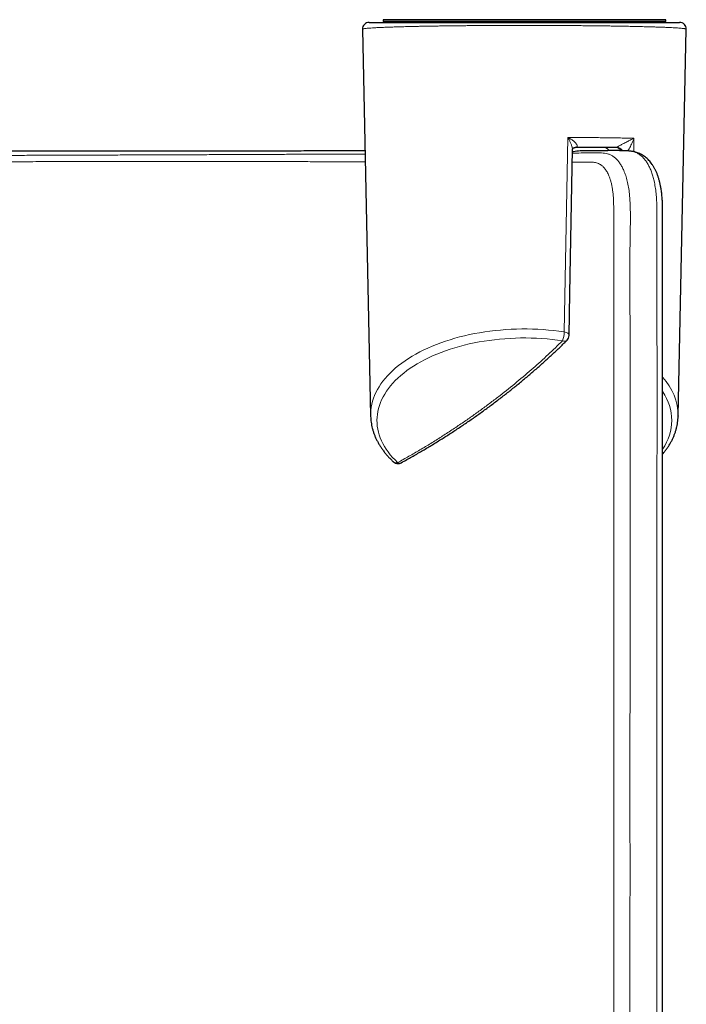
# Model space of a CAD drawing. Header units: millimetres. Extents: x 8 to 2230, y 12 to 2204.
# Tile 9 of 162: x 863 to 913, y 578 to 651. Entities that reach past the tile are written whole.
import ezdxf

# ---------------------------------------------------------------- set-up
doc = ezdxf.new("R2010")
doc.units = ezdxf.units.MM

msp = doc.modelspace()

# ---------------------------------------------------------------- linework, layer by layer
at = {"color": 7, "linetype": 'Continuous', "lineweight": 30}
for p, q in [((889.574, 651.129), (912.766, 651.129)), ((890.63, 651.329), (890.63, 651.2)), ((890.632, 651.199), (890.714, 651.129)), ((911.647, 651.129), (911.729, 651.199)), ((911.73, 651.2), (911.73, 651.329)), ((889.074, 650.618), (889.683, 621.729)), ((912.658, 621.729), (913.266, 650.618)), ((904.871, 641.764), (904.858, 641.757)), ((908.018, 641.779), (904.961, 641.779)), ((909.096, 641.51), (909.075, 641.514)), ((889.683, 621.729), (889.682, 621.741)), ((912.658, 621.729), (912.658, 621.724))]:
    msp.add_line(p, q, dxfattribs=at)
at = {"color": 252, "linetype": 'Continuous', "lineweight": 0}
for p, q in [((904.143, 628.011), (904.407, 642.54)), ((909.358, 642.473), (909.352, 641.469)), ((908.018, 641.779), (908.062, 641.796))]:
    msp.add_line(p, q, dxfattribs=at)
at = {"color": 7, "linetype": 'Continuous', "lineweight": 30, "flags": 128}
msp.add_lwpolyline([(904.513, 627.739), (904.569, 630.902), (904.758, 641.624)], dxfattribs=at)
at = {"color": 252, "linetype": 'Continuous', "lineweight": 0, "flags": 128}
for points in [[(889.682, 621.741), (889.684, 621.94), (889.7, 622.164), (889.729, 622.387), (889.772, 622.609), (889.829, 622.831), (889.9, 623.051), (889.984, 623.27), (890.082, 623.487), (890.194, 623.702), (890.319, 623.914), (890.457, 624.124), (890.608, 624.332), (890.771, 624.536), (890.948, 624.737), (891.137, 624.934), (891.338, 625.128), (891.551, 625.317), (891.775, 625.502), (892.011, 625.683), (892.258, 625.859), (892.516, 626.03), (892.784, 626.196), (893.063, 626.357), (893.351, 626.512), (893.649, 626.661), (893.956, 626.805), (894.272, 626.942), (894.596, 627.074), (894.928, 627.198), (895.268, 627.317), (895.615, 627.428), (895.969, 627.533), (896.329, 627.631), (896.694, 627.722), (897.066, 627.805), (897.442, 627.882), (897.823, 627.951), (898.207, 628.012), (898.596, 628.066), (898.987, 628.112), (899.381, 628.151), (899.778, 628.182), (900.176, 628.205), (900.575, 628.221), (900.975, 628.228), (901.375, 628.228), (901.775, 628.22), (902.174, 628.205), (902.572, 628.181), (902.969, 628.15), (903.363, 628.111), (903.754, 628.065), (904.143, 628.011)], [(904.02, 627.347), (903.636, 627.401), (903.249, 627.446), (902.86, 627.484), (902.468, 627.514), (902.075, 627.536), (901.68, 627.55), (901.285, 627.557), (900.89, 627.555), (900.495, 627.545), (900.101, 627.528), (899.709, 627.503), (899.318, 627.469), (898.929, 627.428), (898.544, 627.379), (898.162, 627.323), (897.783, 627.259), (897.41, 627.187), (897.041, 627.108), (896.677, 627.021), (896.319, 626.927), (895.967, 626.826), (895.622, 626.719), (895.284, 626.604), (894.954, 626.482), (894.632, 626.354), (894.318, 626.22), (894.013, 626.079), (893.717, 625.933), (893.431, 625.78), (893.155, 625.622), (892.889, 625.459), (892.634, 625.29), (892.39, 625.116), (892.157, 624.937), (891.935, 624.754), (891.726, 624.567), (891.529, 624.375), (891.344, 624.18), (891.172, 623.981), (891.013, 623.779), (890.866, 623.573), (890.733, 623.365), (890.614, 623.154), (890.508, 622.941), (890.416, 622.726), (890.338, 622.51), (890.273, 622.292), (890.223, 622.072), (890.187, 621.852), (890.165, 621.632), (890.157, 621.411), (890.163, 621.19), (890.184, 620.969), (890.218, 620.749), (890.267, 620.529), (890.33, 620.311), (890.406, 620.094), (890.497, 619.879), (890.601, 619.666), (890.719, 619.455), (890.851, 619.247), (890.996, 619.041), (891.153, 618.838), (891.324, 618.639), (891.508, 618.443), (891.703, 618.251)], [(904.143, 628.011), (904.222, 627.994), (904.295, 627.97), (904.361, 627.94), (904.416, 627.905), (904.46, 627.865), (904.492, 627.821), (904.509, 627.776), (904.513, 627.739)]]:
    msp.add_lwpolyline(points, dxfattribs=at)
at = {"color": 7, "linetype": 'Continuous', "lineweight": 30}
for centre, start, end in [((889.574, 650.629), 90, 181.22046), ((912.766, 650.629), 358.79441, 90), ((904.013, 627.748), 314.52292, 358.98476), ((891.725, 618.672), 226.7537, 270), ((891.725, 618.672), 270, 298.75856)]:
    msp.add_arc(centre, 0.5, start, end, dxfattribs=at)
at = {"color": 252, "linetype": 'Continuous', "lineweight": 0}
for centre, radius, start, end in [((905.03, 641.458), 0.345, 86.39663, 117.35078), ((908.008, 641.342), 0.437, 28.41178, 88.67071), ((908.063, 641.305), 0.491, 29.68905, 90.07997), ((902.241, 628.02), 1.902, 339.29076, 359.72116), ((904.157, 627.64), 0.323, 244.79999, 309.75204), ((908.367, 621.684), 4.292, 0.60365, 43.09168), ((908.465, 621.398), 3.711, 324.95322, 35.05698), ((891.592, 618.557), 0.325, 229.82975, 290.03586), ((891.85, 618.476), 0.269, 236.97497, 295.44612)]:
    msp.add_arc(centre, radius, start, end, dxfattribs=at)
for points, knots in [([(913.265, 650.618), (913.262, 650.623), (913.256, 650.633), (913.203, 650.648), (913.126, 650.661), (913.019, 650.675), (912.881, 650.689), (912.713, 650.702), (912.514, 650.716), (912.285, 650.729), (912.027, 650.742), (911.743, 650.755), (911.434, 650.767), (911.095, 650.779), (910.726, 650.791), (910.327, 650.802), (909.897, 650.813), (909.437, 650.824), (908.998, 650.833), (908.592, 650.841), (908.226, 650.847), (907.846, 650.854), (907.452, 650.859), (907.046, 650.865), (906.625, 650.87), (906.193, 650.875), (905.752, 650.88), (905.303, 650.884), (904.848, 650.887), (904.382, 650.891), (903.908, 650.894), (903.425, 650.896), (902.934, 650.898), (902.437, 650.899), (901.957, 650.9), (901.497, 650.901), (901.056, 650.901), (900.614, 650.901), (900.171, 650.9), (899.729, 650.899), (899.287, 650.897), (898.848, 650.896), (898.42, 650.893), (898.003, 650.891), (897.599, 650.888), (897.199, 650.885), (896.804, 650.882), (896.416, 650.878), (896.033, 650.874), (895.658, 650.87), (895.284, 650.865), (894.913, 650.86), (894.545, 650.854), (894.187, 650.849), (893.839, 650.843), (893.502, 650.836), (893.175, 650.83), (892.859, 650.823), (892.474, 650.814), (892.033, 650.803), (891.556, 650.789), (891.12, 650.775), (890.726, 650.76), (890.379, 650.745), (890.076, 650.73), (889.816, 650.715), (889.594, 650.7), (889.411, 650.684), (889.266, 650.669), (889.166, 650.654), (889.106, 650.64), (889.076, 650.628), (889.077, 650.621), (889.078, 650.618)], [0, 0, 0, 0, 0.019625, 0.0366034, 0.0536282, 0.0706829, 0.0878098, 0.1049682, 0.1222009, 0.1394674, 0.1567864, 0.1734317, 0.1901323, 0.2068685, 0.2236948, 0.240561, 0.2575224, 0.2745294, 0.2916068, 0.3033325, 0.3150581, 0.3268569, 0.3386556, 0.3505351, 0.3624144, 0.3743827, 0.3863509, 0.3981058, 0.4098605, 0.4217138, 0.4335669, 0.4455266, 0.4574863, 0.4695595, 0.4816328, 0.4921722, 0.5027116, 0.5133308, 0.5239501, 0.5346507, 0.5453514, 0.5561334, 0.5669155, 0.5771533, 0.5873912, 0.5976951, 0.6079991, 0.6183672, 0.6287354, 0.6391651, 0.6495948, 0.660594, 0.6715932, 0.6826566, 0.6937201, 0.7048444, 0.7159688, 0.7271503, 0.7383319, 0.7585427, 0.7788281, 0.799024, 0.8192859, 0.8395107, 0.8589657, 0.8784768, 0.8980373, 0.9176565, 0.9373231, 0.9570416, 0.9734864, 0.9899728, 1, 1, 1, 1]), ([(904.407, 642.54), (904.564, 642.539), (904.879, 642.537), (905.377, 642.533), (905.9, 642.528), (906.443, 642.522), (906.973, 642.515), (907.489, 642.508), (907.99, 642.5), (908.468, 642.491), (908.927, 642.482), (909.214, 642.476), (909.358, 642.473)], [0, 0, 0, 0, 0.0827741, 0.1657332, 0.2681521, 0.3706544, 0.4730815, 0.5783363, 0.68367, 0.7889337, 0.8943341, 1, 1, 1, 1]), ([(904.758, 641.624), (904.758, 641.625), (904.76, 641.645), (904.755, 641.692), (904.744, 641.775), (904.718, 641.876), (904.672, 642.019), (904.602, 642.187), (904.509, 642.369), (904.442, 642.484), (904.408, 642.538), (904.407, 642.54)], [0, 0, 0, 0, 0.003583, 0.075388, 0.147332, 0.265483, 0.383898, 0.590907, 0.798305, 0.993653, 1, 1, 1, 1]), ([(904.407, 642.54), (904.408, 642.539), (904.485, 642.501), (904.636, 642.418), (904.804, 642.302), (904.922, 642.203), (904.994, 642.132), (905.052, 642.063), (905.098, 641.991), (905.123, 641.919), (905.115, 641.854), (905.084, 641.819), (905.058, 641.805), (905.051, 641.802)], [0, 0, 0, 0, 0.004969, 0.198772, 0.398113, 0.487299, 0.577633, 0.653383, 0.730892, 0.822293, 0.898723, 0.975442, 1, 1, 1, 1]), ([(908.062, 641.796), (908.071, 641.802), (908.089, 641.814), (908.138, 641.842), (908.212, 641.884), (908.311, 641.938), (908.422, 641.996), (908.546, 642.061), (908.679, 642.129), (908.821, 642.201), (908.956, 642.269), (909.091, 642.338), (909.225, 642.405), (909.314, 642.45), (909.357, 642.472), (909.358, 642.473)], [0, 0, 0, 0, 0.032491, 0.065051, 0.105486, 0.173247, 0.244831, 0.317987, 0.422862, 0.528773, 0.636848, 0.745374, 0.870803, 0.996689, 1, 1, 1, 1]), ([(909.358, 642.473), (909.357, 642.472), (909.332, 642.399), (909.276, 642.254), (909.185, 642.05), (909.092, 641.86), (909.004, 641.692), (908.933, 641.579), (908.9, 641.525)], [0, 0, 0, 0, 0.004691, 0.246235, 0.487725, 0.665565, 0.843533, 1, 1, 1, 1]), ([(718.272, 641.504), (718.242, 641.502), (718.143, 641.494), (717.98, 641.461), (717.782, 641.391), (717.59, 641.281), (717.403, 641.136), (717.229, 640.958), (717.068, 640.749), (716.909, 640.491), (716.757, 640.174), (716.616, 639.792), (716.498, 639.371), (716.409, 638.935), (716.344, 638.487), (716.302, 638.037), (716.276, 637.575), (716.261, 636.951), (716.262, 636.172), (716.266, 634.921), (716.264, 633.38), (716.265, 630.878), (716.264, 614.264), (716.234, 595.488), (716.276, 577.703), (716.262, 574.494), (716.256, 573.859), (716.26, 573.221), (716.283, 572.574), (716.328, 571.985), (716.392, 571.45), (716.464, 570.974), (716.552, 570.487), (716.656, 569.992), (716.774, 569.493), (716.909, 568.99), (717.058, 568.485), (717.222, 567.981), (717.4, 567.481), (717.585, 567.001), (717.779, 566.543), (717.978, 566.107), (718.185, 565.681), (718.397, 565.262), (718.612, 564.85), (718.968, 564.175), (719.468, 563.238), (720.14, 562.015), (720.841, 560.77), (721.695, 559.295), (722.695, 557.624), (723.853, 555.764), (725.045, 553.922), (726.271, 552.1), (727.463, 550.395), (728.614, 548.806), (729.719, 547.328), (730.845, 545.87), (731.99, 544.432), (733.155, 543.015), (734.439, 541.501), (735.851, 539.894), (737.398, 538.202), (738.979, 536.538), (740.596, 534.904), (742.197, 533.349), (743.777, 531.871), (745.335, 530.469), (746.92, 529.093), (748.533, 527.746), (750.173, 526.427), (751.841, 525.138), (753.535, 523.879), (755.256, 522.652), (757.002, 521.456), (758.775, 520.293), (760.572, 519.163), (762.432, 518.045), (764.357, 516.941), (766.348, 515.856), (768.364, 514.811), (770.392, 513.817), (772.429, 512.871), (774.476, 511.975), (776.543, 511.122), (778.631, 510.313), (780.739, 509.55), (782.866, 508.832), (785.011, 508.16), (787.171, 507.536), (789.348, 506.96), (791.539, 506.432), (793.742, 505.953), (795.866, 505.542), (797.906, 505.191), (799.862, 504.896), (801.824, 504.639), (803.791, 504.421), (805.805, 504.239), (807.866, 504.095), (809.972, 503.994), (812.081, 503.938), (814.19, 503.926), (816.186, 503.958), (818.069, 504.025), (819.838, 504.12), (821.596, 504.246), (823.34, 504.402), (825.071, 504.587), (826.958, 504.823), (828.998, 505.12), (831.189, 505.489), (833.37, 505.907), (835.539, 506.372), (837.635, 506.871), (839.656, 507.397), (841.606, 507.947), (843.542, 508.535), (845.465, 509.161), (847.27, 509.789), (848.96, 510.411), (850.538, 511.022), (852.096, 511.655), (853.636, 512.31), (855.155, 512.986), (856.795, 513.746), (858.55, 514.599), (860.415, 515.552), (862.258, 516.541), (864.079, 517.564), (865.895, 518.632), (867.704, 519.745), (869.507, 520.904), (871.283, 522.097), (873.034, 523.322), (874.664, 524.512), (876.18, 525.66), (877.585, 526.761), (878.965, 527.877), (880.319, 529.009), (881.648, 530.156), (883.069, 531.422), (884.576, 532.811), (886.162, 534.331), (887.716, 535.879), (889.238, 537.454), (890.708, 539.033), (892.128, 540.614), (893.498, 542.197), (894.838, 543.801), (896.15, 545.429), (897.434, 547.08), (898.689, 548.753), (899.914, 550.446), (901.103, 552.149), (902.254, 553.861), (903.371, 555.581), (904.457, 557.318), (905.498, 559.043), (906.494, 560.757), (907.448, 562.456), (908.145, 563.748), (908.608, 564.619), (908.846, 565.07), (909.08, 565.526), (909.309, 565.991), (909.529, 566.467), (909.735, 566.95), (909.925, 567.438), (910.1, 567.927), (910.262, 568.421), (910.411, 568.916), (910.556, 569.45), (910.693, 570.022), (910.816, 570.626), (910.916, 571.218), (910.992, 571.795), (911.041, 572.354), (911.066, 572.901), (911.076, 573.441), (911.076, 574.527), (911.076, 576.899), (911.077, 590.626), (911.073, 607.98), (911.079, 626.561), (911.072, 633.855), (911.077, 637.066), (911.061, 637.758), (911.013, 638.353), (910.949, 638.837), (910.866, 639.264), (910.77, 639.637), (910.665, 639.961), (910.544, 640.258), (910.409, 640.528), (910.26, 640.767), (910.096, 640.975), (909.919, 641.151), (909.729, 641.295), (909.526, 641.404), (909.315, 641.479), (909.168, 641.5), (909.096, 641.51)], [0, 0, 0, 0, 0.0004805, 0.0015717, 0.0026613, 0.0038517, 0.0050463, 0.0062425, 0.0074374, 0.0086281, 0.0101148, 0.0116065, 0.0130983, 0.0145851, 0.0158749, 0.0171669, 0.0184611, 0.0197539, 0.0223635, 0.0249732, 0.030193, 0.0352226, 0.0458521, 0.1688443, 0.1921667, 0.1939541, 0.1957433, 0.1975314, 0.1993168, 0.201101, 0.2023185, 0.2035402, 0.2047632, 0.2059847, 0.2072022, 0.2084207, 0.2096437, 0.210868, 0.2120907, 0.213309, 0.2144362, 0.2155646, 0.2166967, 0.2178317, 0.2189672, 0.220099, 0.2234344, 0.2267698, 0.2303435, 0.2339172, 0.2392591, 0.2446022, 0.2499457, 0.2552887, 0.2606306, 0.2651038, 0.2695773, 0.2740505, 0.2784827, 0.2829151, 0.2873473, 0.2928631, 0.2983806, 0.3038985, 0.3094158, 0.3149316, 0.3199385, 0.3249462, 0.3299539, 0.3349607, 0.339968, 0.3449761, 0.3499843, 0.3549914, 0.359999, 0.3650076, 0.3700162, 0.3750237, 0.3803494, 0.3856764, 0.3910034, 0.396329, 0.4015476, 0.4067675, 0.4119874, 0.4172059, 0.4224249, 0.4276453, 0.4328657, 0.4380846, 0.443304, 0.4485249, 0.4537457, 0.458965, 0.4635331, 0.4681027, 0.4726729, 0.4772426, 0.4818106, 0.486673, 0.4915374, 0.4964024, 0.5012668, 0.5061292, 0.5102163, 0.5143038, 0.5183908, 0.5224098, 0.526429, 0.5304479, 0.5355812, 0.5407167, 0.5458529, 0.5509884, 0.5561217, 0.5608194, 0.5655187, 0.5702185, 0.5749179, 0.5796156, 0.5835588, 0.5875023, 0.5914455, 0.5953325, 0.5992198, 0.6031068, 0.6080167, 0.6129281, 0.6178401, 0.6227516, 0.6276616, 0.6327192, 0.6377783, 0.642838, 0.6478973, 0.652955, 0.6571972, 0.6614397, 0.6656819, 0.6698693, 0.674057, 0.6782444, 0.6835035, 0.6887641, 0.6940252, 0.6992858, 0.7045451, 0.709592, 0.7146397, 0.7196875, 0.7247344, 0.7298054, 0.734877, 0.7399486, 0.7450196, 0.7500126, 0.7550063, 0.76, 0.7649931, 0.7697587, 0.7745246, 0.7792903, 0.7805332, 0.7817804, 0.7830269, 0.7842697, 0.7855079, 0.7867449, 0.7879394, 0.7891379, 0.7903381, 0.7915369, 0.7927316, 0.7942235, 0.7957204, 0.7972173, 0.7987091, 0.8002218, 0.8017363, 0.8032529, 0.8047685, 0.8108465, 0.8230024, 0.9194176, 0.9555932, 0.9781102, 0.9802612, 0.9824117, 0.9838621, 0.9853142, 0.9867638, 0.9879672, 0.9891747, 0.9903835, 0.9915908, 0.9927941, 0.9939991, 0.9952085, 0.9964192, 0.9976283, 0.998833, 1, 1, 1, 1]), ([(904.753, 641.369), (904.971, 641.37), (905.557, 641.373), (906.193, 641.375), (906.697, 641.379), (906.932, 641.375), (907.164, 641.355), (907.391, 641.313), (907.608, 641.24), (907.81, 641.126), (907.995, 640.974), (908.167, 640.792), (908.325, 640.578), (908.469, 640.336), (908.609, 640.043), (908.741, 639.691), (908.861, 639.274), (908.956, 638.822), (909.028, 638.279), (909.071, 637.651), (909.091, 636.951), (909.09, 636.237), (909.078, 635.518), (909.063, 634.797), (909.049, 632.89), (909.09, 619.913), (909.049, 602.885), (909.064, 584.769), (909.051, 577.798), (909.059, 574.929), (909.06, 574.442), (909.053, 573.951), (909.033, 573.452), (908.993, 572.942), (908.928, 572.439), (908.843, 571.945), (908.747, 571.464), (908.636, 570.975), (908.51, 570.483), (908.369, 569.99), (908.213, 569.497), (908.042, 569.006), (907.858, 568.519), (907.662, 568.041), (907.439, 567.541), (907.189, 567.023), (906.916, 566.487), (906.636, 565.963), (906.352, 565.445), (906.067, 564.93), (905.565, 564.016), (904.838, 562.703), (903.861, 561.013), (902.826, 559.283), (901.727, 557.518), (900.564, 555.719), (899.439, 554.046), (898.361, 552.497), (897.334, 551.068), (896.168, 549.495), (894.854, 547.786), (893.382, 545.948), (891.87, 544.138), (890.315, 542.351), (888.716, 540.589), (887.2, 538.986), (885.78, 537.54), (884.465, 536.244), (883.015, 534.862), (881.424, 533.401), (879.683, 531.869), (877.942, 530.4), (876.202, 528.993), (874.466, 527.647), (872.807, 526.413), (871.231, 525.287), (869.744, 524.261), (868.293, 523.297), (866.882, 522.392), (865.513, 521.542), (864.13, 520.713), (862.732, 519.904), (861.32, 519.117), (859.889, 518.347), (858.439, 517.597), (856.969, 516.866), (855.469, 516.149), (853.938, 515.449), (852.375, 514.766), (850.782, 514.101), (849.156, 513.455), (847.5, 512.831), (845.964, 512.283), (844.554, 511.804), (843.091, 511.329), (841.437, 510.822), (839.589, 510.295), (837.842, 509.832), (836.198, 509.428), (834.66, 509.076), (832.945, 508.712), (831.049, 508.348), (828.972, 507.994), (826.887, 507.685), (824.786, 507.42), (822.672, 507.201), (820.701, 507.039), (818.884, 506.926), (817.223, 506.852), (815.416, 506.801), (813.463, 506.784), (811.366, 506.811), (809.287, 506.883), (807.227, 506.998), (805.187, 507.155), (803.152, 507.354), (801.222, 507.585), (799.399, 507.838), (797.682, 508.109), (795.971, 508.409), (794.136, 508.765), (792.18, 509.185), (790.107, 509.677), (788.069, 510.207), (786.068, 510.773), (784.104, 511.372), (782.338, 511.951), (780.767, 512.497), (779.206, 513.066), (777.477, 513.73), (775.586, 514.5), (773.713, 515.308), (771.952, 516.11), (770.299, 516.9), (768.752, 517.672), (767.221, 518.469), (765.59, 519.352), (763.865, 520.328), (762.051, 521.403), (760.283, 522.499), (758.56, 523.615), (756.883, 524.747), (755.386, 525.799), (754.063, 526.762), (752.883, 527.645), (751.692, 528.562), (750.328, 529.644), (748.823, 530.88), (747.187, 532.278), (745.549, 533.734), (743.914, 535.247), (742.283, 536.819), (740.682, 538.427), (739.11, 540.069), (737.568, 541.746), (736.081, 543.429), (734.647, 545.117), (733.265, 546.806), (732.045, 548.357), (730.976, 549.76), (730.015, 551.058), (729.038, 552.416), (727.938, 553.992), (726.758, 555.746), (725.508, 557.681), (724.398, 559.476), (723.416, 561.121), (722.697, 562.372), (722.128, 563.374), (721.703, 564.126), (721.282, 564.882), (720.867, 565.646), (720.459, 566.422), (720.117, 567.094), (719.845, 567.664), (719.642, 568.127), (719.451, 568.599), (719.272, 569.078), (719.093, 569.601), (718.918, 570.167), (718.753, 570.774), (718.611, 571.376), (718.498, 571.932), (718.414, 572.438), (718.355, 572.897), (718.313, 573.347), (718.287, 573.787), (718.246, 577.442), (718.352, 594.307), (718.289, 612.624), (718.279, 629.101), (718.292, 632.41), (718.278, 634.458), (718.262, 635.233), (718.248, 636.006), (718.246, 636.773), (718.264, 637.528), (718.303, 638.166), (718.364, 638.68), (718.435, 639.073), (718.525, 639.442), (718.633, 639.784), (718.756, 640.097), (718.894, 640.379), (719.05, 640.629), (719.221, 640.846), (719.406, 641.028), (719.599, 641.172), (719.803, 641.272), (720.013, 641.332), (720.232, 641.365), (720.453, 641.378), (720.972, 641.379), (721.668, 641.373), (722.324, 641.37), (722.587, 641.369)], [0, 0, 0, 0, 0.003216, 0.008646, 0.009855, 0.011069, 0.012282, 0.013492, 0.014696, 0.0159, 0.017075, 0.018254, 0.019435, 0.020614, 0.021789, 0.023257, 0.02473, 0.026203, 0.027671, 0.029643, 0.031615, 0.03359, 0.035567, 0.037545, 0.03952, 0.051375, 0.145649, 0.180944, 0.202161, 0.203517, 0.204877, 0.206237, 0.207593, 0.208944, 0.210294, 0.211484, 0.212677, 0.213871, 0.215064, 0.216253, 0.217444, 0.218639, 0.219836, 0.221031, 0.222221, 0.223665, 0.22511, 0.226558, 0.228008, 0.229459, 0.230907, 0.235667, 0.240427, 0.245186, 0.250391, 0.255595, 0.260799, 0.26506, 0.26932, 0.273581, 0.279261, 0.284942, 0.290623, 0.296304, 0.302031, 0.307758, 0.312172, 0.316586, 0.321, 0.32652, 0.332041, 0.337561, 0.342766, 0.347972, 0.353177, 0.357439, 0.361702, 0.365964, 0.369753, 0.373542, 0.37733, 0.381119, 0.384909, 0.388697, 0.392532, 0.396367, 0.400202, 0.404173, 0.408145, 0.412117, 0.416229, 0.420341, 0.424454, 0.427576, 0.430698, 0.435143, 0.439589, 0.444035, 0.447676, 0.451316, 0.454957, 0.459811, 0.464664, 0.469518, 0.474372, 0.479281, 0.48419, 0.488012, 0.491836, 0.495658, 0.500479, 0.5053, 0.51012, 0.514823, 0.519527, 0.524232, 0.528935, 0.532938, 0.536942, 0.540946, 0.544949, 0.549869, 0.554788, 0.559707, 0.564461, 0.569216, 0.57397, 0.577379, 0.580788, 0.585537, 0.590286, 0.595036, 0.599785, 0.603824, 0.607863, 0.611902, 0.61594, 0.620892, 0.625843, 0.630795, 0.635566, 0.640339, 0.64511, 0.648527, 0.651944, 0.655577, 0.659209, 0.664329, 0.669449, 0.674568, 0.679979, 0.685391, 0.690802, 0.696268, 0.701735, 0.707201, 0.712462, 0.717723, 0.722984, 0.726748, 0.730512, 0.734703, 0.738893, 0.744489, 0.750085, 0.755681, 0.759885, 0.764088, 0.766215, 0.768343, 0.770472, 0.772598, 0.774722, 0.776845, 0.778016, 0.779192, 0.780369, 0.781544, 0.782716, 0.784179, 0.785647, 0.787115, 0.788578, 0.789763, 0.790951, 0.792141, 0.793331, 0.794518, 0.822403, 0.933942, 0.94667, 0.959397, 0.96152, 0.963645, 0.96577, 0.967892, 0.970012, 0.972132, 0.973372, 0.974616, 0.975862, 0.977106, 0.978346, 0.979587, 0.980833, 0.98208, 0.983326, 0.984567, 0.985709, 0.986854, 0.988002, 0.989152, 0.990298, 0.996121, 1, 1, 1, 1]), ([(835.11, 641.122), (835.728, 641.123), (836.963, 641.125), (838.802, 641.128), (840.632, 641.132), (842.441, 641.136), (844.229, 641.14), (845.997, 641.144), (847.752, 641.148), (849.582, 641.153), (851.484, 641.158), (853.351, 641.164), (855.098, 641.169), (856.675, 641.174), (858.187, 641.179), (859.583, 641.183), (860.917, 641.188), (862.255, 641.192), (863.644, 641.197), (865.146, 641.202), (866.694, 641.207), (868.286, 641.213), (869.839, 641.219), (871.356, 641.224), (872.776, 641.229), (874.12, 641.234), (875.475, 641.24), (876.895, 641.245), (878.36, 641.251), (879.786, 641.257), (881.114, 641.263), (882.363, 641.268), (883.479, 641.273), (884.522, 641.277), (885.654, 641.282), (886.924, 641.287), (888.163, 641.292), (888.942, 641.296), (889.256, 641.297), (889.271, 641.297)], [0, 0, 0, 0, 0.029209, 0.058425, 0.087641, 0.11685, 0.14565, 0.174456, 0.203261, 0.232062, 0.265293, 0.298525, 0.326521, 0.354516, 0.379852, 0.405187, 0.42785, 0.450513, 0.476643, 0.502773, 0.532391, 0.562012, 0.591631, 0.62027, 0.64891, 0.674117, 0.699325, 0.72961, 0.759896, 0.789165, 0.818435, 0.843938, 0.869442, 0.891167, 0.912893, 0.945206, 0.977518, 0.998976, 1, 1, 1, 1]), ([(905.051, 641.802), (905.035, 641.795), (905.003, 641.782), (904.975, 641.78), (904.961, 641.779)], [0, 0, 0, 0, 0.492865, 1, 1, 1, 1]), ([(909.075, 641.514), (909.06, 641.517), (908.951, 641.537), (908.816, 641.541), (908.695, 641.539), (908.671, 641.539)], [0, 0, 0, 0, 0.113929, 0.827254, 1, 1, 1, 1]), ([(722.599, 640.686), (722.41, 640.685), (722.017, 640.684), (721.57, 640.679), (721.241, 640.683), (721.046, 640.684), (720.869, 640.665), (720.713, 640.621), (720.574, 640.56), (720.442, 640.479), (720.317, 640.377), (720.2, 640.255), (720.092, 640.114), (719.994, 639.957), (719.905, 639.784), (719.824, 639.593), (719.752, 639.385), (719.688, 639.16), (719.634, 638.919), (719.589, 638.663), (719.553, 638.393), (719.526, 638.109), (719.51, 637.81), (719.499, 637.504), (719.485, 634.339), (719.522, 619.362), (719.493, 600.212), (719.499, 582.336), (719.497, 576.133), (719.498, 574.172), (719.498, 573.769), (719.501, 573.463), (719.511, 573.149), (719.527, 572.829), (719.553, 572.499), (719.589, 572.16), (719.634, 571.812), (719.689, 571.455), (719.754, 571.093), (719.829, 570.725), (719.914, 570.354), (720.008, 569.984), (720.111, 569.617), (720.223, 569.253), (720.344, 568.891), (720.475, 568.531), (720.615, 568.175), (720.773, 567.802), (720.953, 567.419), (721.151, 567.028), (721.489, 566.383), (722.062, 565.298), (722.89, 563.785), (723.802, 562.177), (724.747, 560.566), (725.73, 558.948), (726.797, 557.254), (727.902, 555.564), (729.043, 553.881), (730.228, 552.198), (731.449, 550.525), (732.713, 548.857), (734.012, 547.204), (735.347, 545.569), (736.713, 543.955), (738.107, 542.37), (739.528, 540.813), (740.97, 539.29), (742.438, 537.796), (743.929, 536.336), (745.443, 534.907), (746.979, 533.51), (748.541, 532.144), (750.133, 530.805), (751.753, 529.493), (753.404, 528.21), (755.085, 526.954), (756.797, 525.728), (758.542, 524.529), (760.319, 523.361), (762.132, 522.221), (763.978, 521.114), (765.861, 520.037), (767.775, 518.995), (769.724, 517.988), (771.701, 517.019), (773.686, 516.101), (775.672, 515.233), (777.659, 514.415), (779.667, 513.639), (781.694, 512.906), (783.739, 512.217), (785.797, 511.572), (787.869, 510.973), (789.944, 510.423), (792.023, 509.919), (794.087, 509.467), (796.143, 509.063), (798.166, 508.711), (800.172, 508.405), (802.137, 508.147), (804.085, 507.932), (806.005, 507.759), (807.944, 507.623), (809.895, 507.527), (811.866, 507.47), (813.817, 507.453), (815.752, 507.475), (817.656, 507.536), (819.544, 507.633), (821.41, 507.765), (823.269, 507.934), (825.133, 508.139), (827.005, 508.382), (828.905, 508.668), (830.821, 508.995), (832.772, 509.369), (834.735, 509.787), (836.716, 510.253), (838.751, 510.776), (840.835, 511.362), (842.96, 512.01), (845.064, 512.704), (847.146, 513.444), (849.194, 514.222), (851.212, 515.041), (853.183, 515.89), (855.118, 516.774), (857.002, 517.682), (858.851, 518.621), (860.658, 519.584), (862.435, 520.578), (864.181, 521.6), (865.888, 522.644), (867.558, 523.71), (869.192, 524.796), (870.805, 525.913), (872.395, 527.058), (873.963, 528.231), (875.508, 529.431), (877.03, 530.659), (878.536, 531.92), (880.037, 533.223), (881.53, 534.568), (883.03, 535.97), (884.525, 537.422), (886.042, 538.95), (887.553, 540.534), (889.081, 542.198), (890.595, 543.916), (892.109, 545.705), (893.601, 547.542), (895.076, 549.439), (896.521, 551.376), (897.939, 553.362), (899.321, 555.383), (900.668, 557.444), (901.975, 559.535), (903.055, 561.345), (903.927, 562.859), (904.605, 564.068), (905.269, 565.283), (905.771, 566.231), (906.124, 566.901), (906.329, 567.297), (906.526, 567.709), (906.691, 568.09), (906.828, 568.432), (906.946, 568.749), (907.063, 569.086), (907.177, 569.444), (907.284, 569.807), (907.395, 570.223), (907.505, 570.69), (907.598, 571.152), (907.668, 571.556), (907.719, 571.904), (907.761, 572.248), (907.795, 572.589), (907.819, 572.924), (907.837, 573.327), (907.847, 573.795), (907.848, 574.327), (907.844, 574.853), (907.84, 575.909), (907.844, 578.044), (907.838, 590.616), (907.843, 606.535), (907.843, 624.223), (907.842, 631.783), (907.843, 635.632), (907.842, 636.622), (907.843, 637.284), (907.836, 637.713), (907.817, 638.071), (907.792, 638.363), (907.755, 638.642), (907.709, 638.909), (907.652, 639.162), (907.589, 639.382), (907.523, 639.573), (907.457, 639.737), (907.383, 639.889), (907.283, 640.064), (907.15, 640.249), (906.995, 640.405), (906.847, 640.513), (906.712, 640.587), (906.567, 640.64), (906.415, 640.674), (906.254, 640.682), (905.756, 640.676), (905.261, 640.684), (904.796, 640.686), (904.741, 640.686)], [0, 0, 0, 0, 0.0029287, 0.0060892, 0.0071438, 0.0081983, 0.0092516, 0.0101093, 0.0109699, 0.0118409, 0.0127118, 0.0135945, 0.0144772, 0.0153357, 0.0161942, 0.0170631, 0.0179321, 0.0188101, 0.0196907, 0.0205736, 0.0214566, 0.0223496, 0.0232428, 0.0241427, 0.025044, 0.0501985, 0.1508168, 0.1876744, 0.2017225, 0.2034345, 0.2042909, 0.2051472, 0.2060062, 0.2068651, 0.2077306, 0.2085986, 0.2094844, 0.2103702, 0.2112667, 0.2121631, 0.2130696, 0.2139791, 0.2148655, 0.215752, 0.2166504, 0.2175489, 0.2184587, 0.219372, 0.2204565, 0.2215428, 0.2226292, 0.2258973, 0.2306929, 0.2354896, 0.2396594, 0.244591, 0.2495566, 0.2545236, 0.2595709, 0.2646195, 0.2697514, 0.2748847, 0.2800665, 0.2852499, 0.2904309, 0.2956137, 0.3007523, 0.3058926, 0.3109793, 0.3160677, 0.3211332, 0.3261619, 0.3311925, 0.3362284, 0.3412662, 0.346316, 0.3513679, 0.3564435, 0.3615212, 0.3666369, 0.3717548, 0.3769213, 0.3820901, 0.3873063, 0.392525, 0.3977744, 0.4030265, 0.4081182, 0.4132124, 0.4183092, 0.4234087, 0.4285056, 0.4336053, 0.4386824, 0.4437622, 0.4487737, 0.4537879, 0.4586691, 0.4635529, 0.4682554, 0.4729602, 0.4775006, 0.4820432, 0.4865197, 0.4911694, 0.4957754, 0.5003835, 0.5048815, 0.5093816, 0.5137745, 0.5181693, 0.5225374, 0.5269073, 0.5313635, 0.5358217, 0.5404393, 0.5450592, 0.5498267, 0.5545966, 0.5594269, 0.5646678, 0.5699079, 0.575151, 0.580365, 0.5855818, 0.5907139, 0.5958486, 0.6008601, 0.605874, 0.6107772, 0.6156825, 0.6205239, 0.6253673, 0.630193, 0.6349038, 0.6396163, 0.6443322, 0.6490498, 0.6537712, 0.6584943, 0.6632205, 0.6679484, 0.6727614, 0.6776706, 0.6825815, 0.6877326, 0.6928855, 0.6983236, 0.7037638, 0.70945, 0.7151385, 0.7210046, 0.7268732, 0.7328621, 0.7388535, 0.7449247, 0.7509984, 0.757115, 0.7632339, 0.7666748, 0.770116, 0.7735581, 0.7770006, 0.7781096, 0.7792184, 0.7803341, 0.7814498, 0.7822044, 0.7829609, 0.7838385, 0.7847162, 0.7856055, 0.7864948, 0.7877526, 0.7890184, 0.7898846, 0.7907533, 0.7916305, 0.7925078, 0.7933948, 0.7942821, 0.7957795, 0.7972776, 0.7987765, 0.800275, 0.8062696, 0.8168484, 0.9069306, 0.9412053, 0.9668343, 0.9710358, 0.9738352, 0.9752357, 0.9766354, 0.9775408, 0.978446, 0.9793616, 0.9802771, 0.9812024, 0.9821306, 0.9828602, 0.9835898, 0.9843257, 0.9850616, 0.9863484, 0.9876441, 0.9885103, 0.9893793, 0.990259, 0.9911387, 0.9920286, 0.9929189, 0.9991709, 1, 1, 1, 1]), ([(889.283, 640.72), (889.246, 640.72), (888.763, 640.721), (887.807, 640.722), (886.412, 640.723), (884.987, 640.725), (883.534, 640.726), (882.042, 640.726), (880.512, 640.727), (878.942, 640.727), (877.344, 640.727), (875.706, 640.727), (874.027, 640.727), (872.307, 640.727), (870.559, 640.727), (868.782, 640.726), (866.979, 640.726), (865.149, 640.725), (863.292, 640.724), (861.41, 640.723), (859.502, 640.722), (857.652, 640.721), (855.864, 640.72), (854.14, 640.718), (852.399, 640.717), (850.642, 640.716), (848.869, 640.715), (847.025, 640.714), (845.108, 640.712), (843.117, 640.711), (841.107, 640.71), (839.08, 640.709), (837.036, 640.707), (835.663, 640.707), (834.976, 640.706)], [0, 0, 0, 0, 0.002667, 0.034831, 0.066997, 0.099168, 0.131339, 0.163505, 0.196343, 0.229187, 0.262031, 0.294868, 0.328447, 0.362036, 0.395629, 0.429218, 0.462796, 0.49638, 0.529977, 0.563577, 0.597173, 0.630757, 0.660087, 0.68943, 0.718778, 0.748126, 0.777467, 0.806798, 0.838921, 0.871049, 0.903173, 0.935447, 0.967726, 1, 1, 1, 1]), ([(891.703, 618.251), (891.984, 618.407), (892.544, 618.717), (893.367, 619.196), (894.175, 619.682), (894.968, 620.177), (895.751, 620.683), (896.51, 621.192), (897.245, 621.702), (897.958, 622.212), (898.661, 622.733), (899.55, 623.413), (900.613, 624.266), (901.808, 625.284), (902.947, 626.309), (903.662, 627.001), (904.02, 627.347)], [0, 0, 0, 0, 0.061013, 0.122037, 0.182046, 0.242054, 0.302102, 0.36215, 0.419146, 0.476142, 0.533173, 0.590203, 0.695797, 0.801444, 0.9007, 1, 1, 1, 1])]:
    msp.add_open_spline(points, degree=3, knots=knots, dxfattribs=at)
at = {"color": 7, "linetype": 'Continuous', "lineweight": 30}
for points, knots in [([(890.632, 651.2), (890.632, 651.201), (890.63, 651.202), (890.645, 651.204), (890.677, 651.207), (890.727, 651.21), (890.793, 651.213), (890.876, 651.216), (890.984, 651.218), (891.122, 651.22), (891.308, 651.222), (891.524, 651.224), (891.771, 651.224), (892.046, 651.224), (892.351, 651.224), (892.687, 651.223), (893.05, 651.223), (893.461, 651.223), (893.9, 651.224), (894.332, 651.224), (894.723, 651.225), (895.092, 651.226), (895.433, 651.226), (895.787, 651.227), (896.143, 651.227), (896.502, 651.227), (896.861, 651.228), (897.229, 651.228), (897.606, 651.229), (897.991, 651.229), (898.384, 651.23), (898.784, 651.23), (899.183, 651.23), (899.579, 651.23), (899.972, 651.23), (900.369, 651.23), (900.801, 651.23), (901.269, 651.23), (901.77, 651.23), (902.272, 651.23), (902.772, 651.23), (903.269, 651.23), (903.809, 651.23), (904.389, 651.229), (904.991, 651.228), (905.566, 651.228), (906.063, 651.227), (906.482, 651.227), (906.828, 651.226), (907.149, 651.226), (907.461, 651.225), (907.763, 651.225), (908.056, 651.224), (908.339, 651.224), (908.612, 651.223), (908.883, 651.223), (909.152, 651.223), (909.417, 651.223), (909.668, 651.223), (909.922, 651.223), (910.175, 651.224), (910.423, 651.224), (910.651, 651.224), (910.857, 651.223), (911.041, 651.222), (911.203, 651.221), (911.344, 651.219), (911.464, 651.216), (911.561, 651.213), (911.637, 651.21), (911.691, 651.207), (911.724, 651.203), (911.728, 651.201), (911.73, 651.2)], [0, 0, 0, 0, 0.006024, 0.019696, 0.033383, 0.047023, 0.060679, 0.074352, 0.08804, 0.105085, 0.122162, 0.142704, 0.159749, 0.176829, 0.197385, 0.214433, 0.231521, 0.252097, 0.271628, 0.287961, 0.30434, 0.316404, 0.328488, 0.340613, 0.35276, 0.364101, 0.375475, 0.386869, 0.398316, 0.409784, 0.421308, 0.432854, 0.444437, 0.455433, 0.46645, 0.477509, 0.48859, 0.502435, 0.516323, 0.53027, 0.54426, 0.558309, 0.572401, 0.590702, 0.609094, 0.626494, 0.643966, 0.656835, 0.668051, 0.679294, 0.690553, 0.701852, 0.713168, 0.724522, 0.735892, 0.747286, 0.759937, 0.772607, 0.785312, 0.798035, 0.813534, 0.829062, 0.844632, 0.860258, 0.875755, 0.891277, 0.90685, 0.922447, 0.937943, 0.953463, 0.96903, 0.98462, 1, 1, 1, 1]), ([(911.727, 651.329), (911.727, 651.329), (911.73, 651.329), (911.699, 651.329), (911.634, 651.329), (911.532, 651.329), (911.399, 651.329), (911.23, 651.329), (911.025, 651.329), (910.789, 651.329), (910.517, 651.329), (910.209, 651.329), (909.87, 651.329), (909.504, 651.329), (909.115, 651.329), (908.71, 651.329), (908.311, 651.329), (907.927, 651.329), (907.597, 651.329), (907.254, 651.329), (906.907, 651.329), (906.558, 651.329), (906.208, 651.329), (905.847, 651.329), (905.447, 651.329), (905.002, 651.329), (904.509, 651.329), (904.045, 651.329), (903.615, 651.329), (903.223, 651.329), (902.826, 651.329), (902.431, 651.329), (902.039, 651.329), (901.651, 651.329), (901.262, 651.329), (900.877, 651.329), (900.498, 651.329), (900.125, 651.329), (899.753, 651.329), (899.384, 651.329), (899.018, 651.329), (898.656, 651.329), (898.298, 651.329), (897.905, 651.329), (897.459, 651.329), (896.967, 651.329), (896.487, 651.329), (896.039, 651.329), (895.656, 651.329), (895.295, 651.329), (894.928, 651.329), (894.528, 651.329), (894.114, 651.329), (893.715, 651.329), (893.354, 651.329), (893.041, 651.329), (892.769, 651.329), (892.521, 651.329), (892.288, 651.329), (892.07, 651.329), (891.867, 651.329), (891.68, 651.329), (891.508, 651.329), (891.338, 651.329), (891.175, 651.329), (891.025, 651.329), (890.898, 651.329), (890.795, 651.329), (890.717, 651.329), (890.663, 651.329), (890.634, 651.329), (890.633, 651.329), (890.633, 651.329)], [0, 0, 0, 0, 0.008732, 0.02705, 0.049092, 0.067374, 0.085694, 0.107741, 0.126026, 0.144352, 0.166408, 0.184694, 0.203027, 0.225105, 0.242048, 0.259035, 0.279483, 0.291984, 0.304515, 0.317068, 0.329654, 0.341272, 0.352919, 0.364586, 0.376283, 0.39088, 0.405738, 0.420644, 0.431807, 0.44297, 0.454221, 0.465472, 0.4762, 0.486958, 0.497736, 0.508545, 0.518881, 0.529244, 0.539626, 0.550034, 0.56037, 0.570732, 0.58111, 0.591514, 0.605385, 0.621042, 0.636752, 0.650783, 0.664849, 0.675432, 0.688291, 0.704288, 0.720328, 0.737051, 0.753819, 0.768113, 0.78116, 0.794234, 0.807327, 0.820447, 0.833492, 0.846562, 0.859648, 0.872758, 0.889134, 0.905568, 0.922032, 0.938553, 0.954929, 0.971359, 0.987817, 1, 1, 1, 1]), ([(718.281, 641.511), (718.266, 641.51), (718.194, 641.505), (718.066, 641.483), (717.9, 641.446), (717.739, 641.396), (717.584, 641.334), (717.436, 641.261), (717.294, 641.177), (717.159, 641.083), (717.03, 640.978), (716.908, 640.863), (716.793, 640.737), (716.69, 640.608), (716.59, 640.467), (716.494, 640.313), (716.401, 640.142), (716.314, 639.959), (716.234, 639.764), (716.162, 639.557), (716.096, 639.34), (716.039, 639.113), (715.989, 638.878), (715.947, 638.637), (715.913, 638.389), (715.888, 638.147), (715.87, 637.907), (715.857, 637.65), (715.849, 637.342), (715.845, 636.915), (715.842, 636.368), (715.842, 635.557), (715.844, 634.38), (715.841, 623.545), (715.844, 608.142), (715.843, 590.807), (715.843, 582.086), (715.843, 577.659), (715.843, 575.323), (715.843, 574.017), (715.842, 573.182), (715.844, 572.644), (715.847, 572.263), (715.852, 571.984), (715.86, 571.727), (715.872, 571.47), (715.889, 571.212), (715.912, 570.947), (715.941, 570.668), (715.978, 570.38), (716.02, 570.086), (716.069, 569.79), (716.124, 569.493), (716.184, 569.195), (716.25, 568.896), (716.322, 568.597), (716.4, 568.298), (716.483, 568), (716.571, 567.705), (716.663, 567.413), (716.761, 567.125), (716.864, 566.84), (716.971, 566.559), (717.084, 566.281), (717.196, 566.018), (717.31, 565.767), (717.426, 565.525), (717.553, 565.27), (717.699, 564.986), (717.899, 564.603), (718.247, 563.941), (718.74, 563.022), (719.344, 561.921), (719.958, 560.829), (720.581, 559.744), (721.214, 558.668), (721.857, 557.6), (722.508, 556.54), (723.169, 555.489), (723.839, 554.446), (724.519, 553.412), (725.208, 552.386), (725.905, 551.369), (726.611, 550.361), (727.326, 549.363), (728.048, 548.375), (728.779, 547.396), (729.519, 546.425), (730.267, 545.463), (731.023, 544.512), (731.786, 543.571), (732.557, 542.64), (733.335, 541.719), (734.121, 540.808), (734.915, 539.906), (735.716, 539.015), (736.524, 538.133), (737.341, 537.261), (738.165, 536.399), (738.997, 535.546), (739.836, 534.702), (740.684, 533.869), (741.537, 533.045), (742.397, 532.233), (743.263, 531.432), (744.135, 530.641), (745.013, 529.861), (745.897, 529.092), (746.788, 528.334), (747.686, 527.585), (748.588, 526.848), (749.496, 526.123), (750.408, 525.409), (751.328, 524.705), (752.253, 524.011), (753.183, 523.329), (754.118, 522.658), (755.056, 521.999), (755.999, 521.352), (756.948, 520.715), (757.903, 520.089), (758.863, 519.473), (759.827, 518.869), (760.795, 518.277), (761.766, 517.696), (762.742, 517.127), (763.721, 516.57), (764.705, 516.023), (765.692, 515.489), (766.684, 514.965), (767.68, 514.453), (768.68, 513.951), (769.685, 513.461), (770.694, 512.982), (771.708, 512.514), (772.727, 512.056), (773.747, 511.611), (774.768, 511.178), (775.792, 510.757), (776.82, 510.347), (777.853, 509.948), (778.888, 509.561), (779.925, 509.185), (780.963, 508.822), (782, 508.471), (783.039, 508.132), (784.081, 507.805), (785.127, 507.488), (786.176, 507.183), (787.226, 506.889), (788.279, 506.607), (789.334, 506.337), (790.39, 506.078), (791.449, 505.831), (792.51, 505.595), (793.573, 505.371), (794.638, 505.158), (795.703, 504.957), (796.77, 504.768), (797.837, 504.59), (798.906, 504.425), (799.977, 504.27), (801.049, 504.128), (802.121, 503.997), (803.192, 503.878), (804.264, 503.77), (805.337, 503.674), (806.413, 503.59), (807.492, 503.517), (808.571, 503.456), (809.648, 503.406), (810.724, 503.368), (811.795, 503.342), (812.867, 503.328), (813.94, 503.325), (815.016, 503.333), (816.092, 503.354), (817.166, 503.385), (818.24, 503.429), (819.313, 503.484), (820.386, 503.55), (821.457, 503.629), (822.528, 503.718), (823.598, 503.82), (824.667, 503.933), (825.736, 504.057), (826.804, 504.194), (827.872, 504.342), (828.94, 504.501), (830.007, 504.673), (831.074, 504.856), (832.141, 505.051), (833.205, 505.257), (834.267, 505.475), (835.327, 505.704), (836.386, 505.945), (837.444, 506.198), (838.501, 506.462), (839.555, 506.738), (840.606, 507.025), (841.653, 507.324), (842.697, 507.633), (843.739, 507.954), (844.778, 508.286), (845.814, 508.63), (846.848, 508.985), (847.879, 509.351), (848.908, 509.729), (849.934, 510.119), (850.958, 510.52), (851.98, 510.933), (853, 511.358), (854.018, 511.794), (855.032, 512.242), (856.041, 512.7), (857.047, 513.17), (858.048, 513.651), (859.045, 514.142), (860.039, 514.645), (861.029, 515.16), (862.014, 515.685), (862.996, 516.222), (863.975, 516.771), (864.949, 517.331), (865.92, 517.902), (866.888, 518.485), (867.852, 519.08), (868.812, 519.686), (869.766, 520.303), (870.714, 520.93), (871.657, 521.567), (872.595, 522.216), (873.529, 522.876), (874.457, 523.547), (875.38, 524.229), (876.297, 524.92), (877.207, 525.622), (878.111, 526.334), (879.011, 527.057), (879.905, 527.792), (880.794, 528.538), (881.676, 529.293), (882.553, 530.06), (883.423, 530.837), (884.288, 531.625), (885.148, 532.424), (886.001, 533.235), (886.849, 534.055), (887.689, 534.886), (888.521, 535.726), (889.346, 536.576), (890.164, 537.435), (890.975, 538.305), (891.778, 539.184), (892.574, 540.073), (893.362, 540.972), (894.143, 541.881), (894.918, 542.801), (895.685, 543.731), (896.445, 544.671), (897.197, 545.621), (897.941, 546.581), (898.677, 547.549), (899.403, 548.525), (900.122, 549.511), (900.832, 550.506), (901.533, 551.51), (902.225, 552.523), (902.909, 553.543), (903.583, 554.572), (904.248, 555.61), (904.905, 556.657), (905.552, 557.712), (906.191, 558.776), (906.82, 559.848), (907.439, 560.928), (908.05, 562.017), (908.65, 563.114), (909.143, 564.034), (909.49, 564.694), (909.69, 565.079), (909.836, 565.366), (909.964, 565.628), (910.08, 565.875), (910.189, 566.121), (910.297, 566.378), (910.404, 566.648), (910.509, 566.928), (910.609, 567.213), (910.705, 567.502), (910.797, 567.793), (910.883, 568.088), (910.964, 568.383), (911.038, 568.678), (911.108, 568.973), (911.172, 569.269), (911.231, 569.565), (911.284, 569.862), (911.331, 570.158), (911.372, 570.452), (911.408, 570.745), (911.437, 571.035), (911.459, 571.307), (911.474, 571.565), (911.484, 571.813), (911.49, 572.076), (911.494, 572.365), (911.497, 572.743), (911.497, 573.224), (911.497, 574.047), (911.498, 586.248), (911.497, 602.574), (911.498, 622.24), (911.496, 630.893), (911.498, 635.505), (911.499, 636.506), (911.494, 637.09), (911.488, 637.481), (911.477, 637.791), (911.461, 638.046), (911.441, 638.266), (911.418, 638.455), (911.389, 638.663), (911.35, 638.885), (911.3, 639.12), (911.242, 639.35), (911.175, 639.571), (911.099, 639.782), (911.015, 639.983), (910.922, 640.175), (910.82, 640.356), (910.711, 640.525), (910.594, 640.681), (910.472, 640.822), (910.343, 640.949), (910.211, 641.062), (910.074, 641.162), (909.93, 641.251), (909.783, 641.326), (909.631, 641.39), (909.497, 641.434), (909.37, 641.466), (909.259, 641.488), (909.178, 641.5), (909.134, 641.504), (909.13, 641.504)], [0, 0, 0, 0, 0.000161, 0.000797, 0.001415, 0.002019, 0.002613, 0.0032, 0.003783, 0.004366, 0.00495, 0.00554, 0.006137, 0.006736, 0.007317, 0.007982, 0.008665, 0.009369, 0.010092, 0.01083, 0.011581, 0.01234, 0.013104, 0.013855, 0.014606, 0.015359, 0.016004, 0.016677, 0.017534, 0.01858, 0.020248, 0.022109, 0.025324, 0.030055, 0.112409, 0.153685, 0.174528, 0.185083, 0.190579, 0.193989, 0.195977, 0.197546, 0.198438, 0.199109, 0.19981, 0.200481, 0.201117, 0.201796, 0.202488, 0.203209, 0.203929, 0.204648, 0.205364, 0.206078, 0.206794, 0.20751, 0.208225, 0.208937, 0.209647, 0.210352, 0.211053, 0.211751, 0.21245, 0.213151, 0.213848, 0.214466, 0.215104, 0.215774, 0.216527, 0.217434, 0.218941, 0.222012, 0.225077, 0.228134, 0.231184, 0.234227, 0.237262, 0.24029, 0.24331, 0.246321, 0.249327, 0.252327, 0.255319, 0.258302, 0.261275, 0.264237, 0.267191, 0.270146, 0.273089, 0.276022, 0.278945, 0.281858, 0.284762, 0.287658, 0.290545, 0.293425, 0.296298, 0.299165, 0.302025, 0.30488, 0.307729, 0.310574, 0.313412, 0.316236, 0.319051, 0.321858, 0.324657, 0.327448, 0.330232, 0.333011, 0.335782, 0.338536, 0.341287, 0.344032, 0.346771, 0.349502, 0.352223, 0.354934, 0.357632, 0.360326, 0.363024, 0.365712, 0.36839, 0.37106, 0.373721, 0.376374, 0.37902, 0.381659, 0.384293, 0.38692, 0.389543, 0.392161, 0.394775, 0.397385, 0.399993, 0.402599, 0.405203, 0.40778, 0.410359, 0.412937, 0.415514, 0.418086, 0.42065, 0.423205, 0.425748, 0.428279, 0.430813, 0.433349, 0.43588, 0.438406, 0.440929, 0.443448, 0.445965, 0.44848, 0.450993, 0.453504, 0.456011, 0.458515, 0.461015, 0.463513, 0.466009, 0.468504, 0.470997, 0.473491, 0.475975, 0.478452, 0.480936, 0.483424, 0.485916, 0.488406, 0.490892, 0.493371, 0.495841, 0.498299, 0.500773, 0.503253, 0.505732, 0.508208, 0.510684, 0.513158, 0.515633, 0.518108, 0.520583, 0.52306, 0.525538, 0.528019, 0.530502, 0.532989, 0.535479, 0.537973, 0.540473, 0.542977, 0.545486, 0.547985, 0.550492, 0.553004, 0.55552, 0.55804, 0.560562, 0.563086, 0.565611, 0.568132, 0.570658, 0.57319, 0.575725, 0.578264, 0.580806, 0.583354, 0.585908, 0.588467, 0.591033, 0.593609, 0.596191, 0.598777, 0.601365, 0.603957, 0.606554, 0.609155, 0.611761, 0.614373, 0.616991, 0.619616, 0.622247, 0.624887, 0.627535, 0.630191, 0.632857, 0.635532, 0.638217, 0.640892, 0.643576, 0.646271, 0.648975, 0.651686, 0.654403, 0.657124, 0.659848, 0.662575, 0.66532, 0.668071, 0.670829, 0.673594, 0.676367, 0.679149, 0.68194, 0.684741, 0.687556, 0.690377, 0.693203, 0.696035, 0.698873, 0.701718, 0.704571, 0.707431, 0.710299, 0.713176, 0.716061, 0.718957, 0.721862, 0.724779, 0.727706, 0.730644, 0.73358, 0.736523, 0.739476, 0.742438, 0.745408, 0.748384, 0.751365, 0.754351, 0.757349, 0.760355, 0.763369, 0.766389, 0.769418, 0.772454, 0.775499, 0.778554, 0.781613, 0.783145, 0.784024, 0.784794, 0.785487, 0.786125, 0.786743, 0.78739, 0.788078, 0.788771, 0.789469, 0.790171, 0.790876, 0.791582, 0.792289, 0.792995, 0.793696, 0.794405, 0.795119, 0.795835, 0.796555, 0.797277, 0.798001, 0.798727, 0.799457, 0.800076, 0.800719, 0.801413, 0.802179, 0.803076, 0.804525, 0.806178, 0.80994, 0.906173, 0.942261, 0.973837, 0.978257, 0.980729, 0.982151, 0.983144, 0.983997, 0.984771, 0.985331, 0.985903, 0.986471, 0.987231, 0.98799, 0.988751, 0.989527, 0.990276, 0.991027, 0.991774, 0.992509, 0.993226, 0.99392, 0.994587, 0.995227, 0.995838, 0.996443, 0.997035, 0.997616, 0.998189, 0.998758, 0.999133, 0.999487, 0.999955, 1, 1, 1, 1]), ([(889.266, 641.526), (889.259, 641.526), (888.717, 641.526), (887.618, 641.525), (885.966, 641.523), (884.288, 641.521), (882.581, 641.519), (880.831, 641.518), (879.04, 641.516), (877.207, 641.514), (875.345, 641.512), (873.455, 641.51), (871.539, 641.508), (869.596, 641.507), (867.7, 641.505), (865.856, 641.503), (864.065, 641.502), (862.258, 641.5), (860.435, 641.499), (858.606, 641.497), (856.774, 641.496), (854.94, 641.495), (853.093, 641.493), (851.222, 641.492), (849.329, 641.491), (847.413, 641.49), (845.488, 641.489), (843.553, 641.488), (841.621, 641.487), (839.694, 641.486), (837.771, 641.485), (836.011, 641.484), (834.888, 641.484), (834.411, 641.483)], [0, 0, 0, 0, 0.000498, 0.038266, 0.075261, 0.112155, 0.148943, 0.185621, 0.22293, 0.260118, 0.297182, 0.334118, 0.370924, 0.407599, 0.444142, 0.476587, 0.508926, 0.541159, 0.573286, 0.605306, 0.636651, 0.667893, 0.699034, 0.730072, 0.761572, 0.79297, 0.824268, 0.855468, 0.886572, 0.917029, 0.947397, 0.977678, 1, 1, 1, 1]), ([(905.794, 641.543), (905.646, 641.54), (905.328, 641.534), (904.978, 641.5), (904.78, 641.46), (904.755, 641.455)], [0, 0, 0, 0, 0.43508, 0.928888, 1, 1, 1, 1]), ([(904.756, 641.619), (904.756, 641.62), (904.756, 641.621), (904.76, 641.639), (904.772, 641.667), (904.795, 641.705), (904.825, 641.737), (904.853, 641.758), (904.866, 641.764), (904.87, 641.766)], [0, 0, 0, 0, 0.107642, 0.247539, 0.400671, 0.576198, 0.74784, 0.931653, 1, 1, 1, 1]), ([(904.858, 641.757), (904.86, 641.758), (904.863, 641.759), (904.883, 641.768), (904.914, 641.776), (904.945, 641.778), (904.96, 641.778)], [0, 0, 0, 0, 0.19616, 0.431433, 0.715267, 1, 1, 1, 1]), ([(909.074, 641.511), (909.046, 641.514), (908.975, 641.52), (908.87, 641.528), (908.764, 641.534), (908.679, 641.539), (908.61, 641.541), (908.56, 641.543), (908.529, 641.544), (908.514, 641.544), (908.506, 641.545), (908.496, 641.545), (908.477, 641.545), (908.44, 641.546), (908.382, 641.546), (908.303, 641.546), (908.204, 641.547), (908.088, 641.547), (907.953, 641.547), (907.792, 641.547), (907.604, 641.547), (907.387, 641.546), (907.145, 641.546), (906.879, 641.546), (906.587, 641.546), (906.276, 641.545), (906.009, 641.545), (905.847, 641.545), (905.794, 641.545)], [0, 0, 0, 0, 0.013434, 0.034444, 0.050017, 0.064447, 0.074937, 0.083345, 0.088415, 0.089709, 0.090553, 0.092726, 0.095644, 0.10392, 0.120913, 0.146147, 0.177885, 0.21632, 0.26148, 0.313368, 0.379471, 0.454015, 0.537001, 0.628427, 0.72829, 0.836589, 0.946421, 1, 1, 1, 1]), ([(907.486, 641.546), (907.482, 641.552), (907.464, 641.582), (907.424, 641.628), (907.367, 641.682), (907.292, 641.737), (907.208, 641.773), (907.148, 641.777), (907.125, 641.779)], [0, 0, 0, 0, 0.03652, 0.210665, 0.365297, 0.519928, 0.815226, 1, 1, 1, 1]), ([(891.965, 618.235), (892.109, 618.314), (892.501, 618.529), (893.132, 618.889), (893.858, 619.315), (894.575, 619.75), (895.284, 620.194), (895.984, 620.646), (896.675, 621.108), (897.358, 621.577), (898.032, 622.055), (898.696, 622.542), (899.352, 623.037), (899.999, 623.54), (900.637, 624.052), (901.266, 624.573), (901.886, 625.102), (902.496, 625.639), (903.098, 626.184), (903.689, 626.737), (904.11, 627.14), (904.332, 627.361), (904.363, 627.392)], [0, 0, 0, 0, 0.03112, 0.084492, 0.137864, 0.191232, 0.244594, 0.297947, 0.351287, 0.404613, 0.457921, 0.511209, 0.564502, 0.617811, 0.671138, 0.72448, 0.777834, 0.831197, 0.884566, 0.937939, 0.991311, 1, 1, 1, 1]), ([(889.683, 621.742), (889.683, 621.728), (889.683, 621.64), (889.695, 621.478), (889.719, 621.256), (889.757, 621.036), (889.807, 620.816), (889.869, 620.597), (889.944, 620.379), (890.031, 620.163), (890.131, 619.949), (890.243, 619.737), (890.367, 619.527), (890.503, 619.319), (890.651, 619.114), (890.811, 618.912), (890.982, 618.714), (891.162, 618.522), (891.298, 618.388), (891.372, 618.318), (891.382, 618.308)], [0, 0, 0, 0, 0.011417, 0.071621, 0.131835, 0.192109, 0.252492, 0.313025, 0.373745, 0.43468, 0.495849, 0.557262, 0.618922, 0.680822, 0.74295, 0.805288, 0.867813, 0.930501, 0.990185, 1, 1, 1, 1]), ([(911.497, 618.878), (911.529, 618.916), (911.618, 619.021), (911.75, 619.196), (911.895, 619.404), (912.027, 619.614), (912.147, 619.827), (912.255, 620.042), (912.35, 620.26), (912.432, 620.478), (912.502, 620.698), (912.559, 620.919), (912.603, 621.141), (912.635, 621.363), (912.653, 621.557), (912.655, 621.677), (912.656, 621.723)], [0, 0, 0, 0, 0.043788, 0.121128, 0.198253, 0.275132, 0.351738, 0.428049, 0.50405, 0.579736, 0.655112, 0.730196, 0.805014, 0.879607, 0.954021, 1, 1, 1, 1])]:
    msp.add_open_spline(points, degree=3, knots=knots, dxfattribs=at)

doc.saveas('drawing.dxf')
